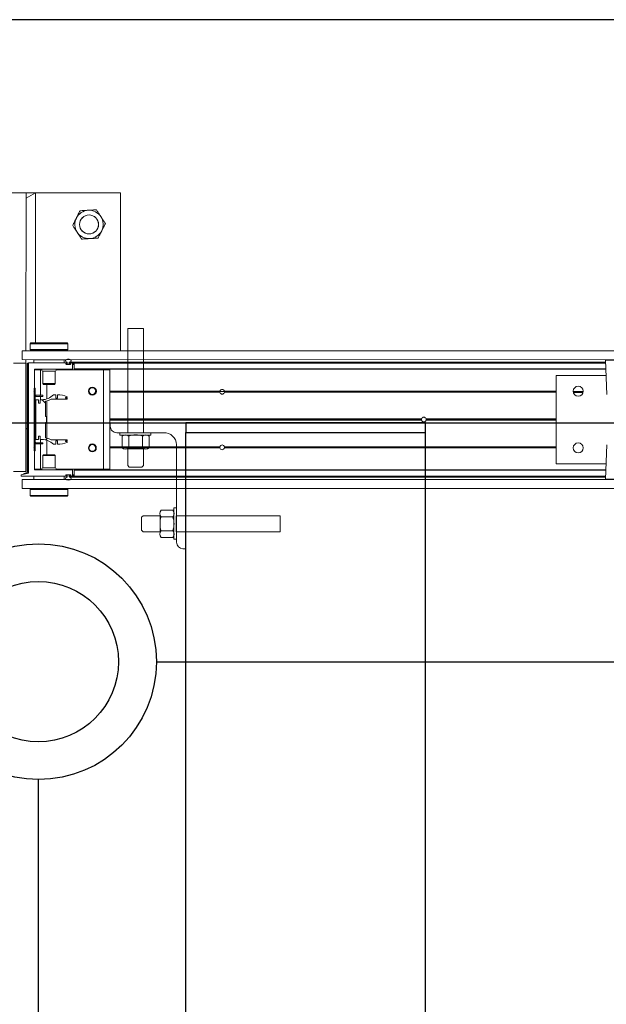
# Model space of a CAD drawing. Header units: feet. Extents: x 0 to 152508, y 0 to 59424.
# Tile 102 of 105: x 152341.2 to 152343.14, y 59419.96 to 59423.21. Entities that reach past the tile are written whole.
import ezdxf

# ---------------------------------------------------------------- set-up
doc = ezdxf.new("R2010")
doc.units = ezdxf.units.FT
doc.header["$LTSCALE"] = 0.05
doc.header["$MEASUREMENT"] = 0
for name, color, linetype, lineweight in [('Bridge plan$0$105523BL701 - SC_Scratch9', 252, 'Continuous', 0), ('Bridge plan$0$BR_P_Rail_Object', 251, 'Continuous', 30), ('Bridge plan$0$DR_P_Cells', 252, 'Continuous', 0), ('Bridge plan$0$DR_P_Underdrain', 252, 'Continuous', 13), ('Bridge plan$0$SC_Scratch7', 252, 'Continuous', 0), ('Bridge plan$0$VG_P_Cells', 252, 'Continuous', 13)]:
    doc.layers.add(name, color=color, linetype=linetype, lineweight=lineweight)
doc.layers.add('Bridge plan$0$SC_Scratch9', color=252, linetype='Continuous', lineweight=0, transparency=0.6)

# ---------------------------------------------------------------- blocks, each defined once
blk = doc.blocks.new('Bridge plan$0$HIGH ST SCREENWALL_13 PANEL PLAN_2')
at = {"layer": 'Bridge plan$0$SC_Scratch7', "lineweight": 0}
h = blk.add_hatch(dxfattribs=at)
h.set_pattern_fill('ANSI31', color=256, scale=0.01, style=0, pattern_type=2)
h.set_pattern_definition([(44.99814199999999, (-49.98031057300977, -14.22308582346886), (-0.08838530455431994, 0.08839103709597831), [])])
h.paths.add_polyline_path([(-44.36637085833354, -0.1412369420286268, -0.3639702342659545), (-44.36843681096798, -0.1436988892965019), (-44.37697644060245, -0.1452043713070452), (-44.37668708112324, -0.1468457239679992), (-44.36814745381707, -0.1453402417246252, 0.3639702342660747), (-44.36470419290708, -0.1412369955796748), (-44.3646924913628, 0.2195169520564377), (-44.36635915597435, 0.2195170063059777)])
h = blk.add_hatch(dxfattribs=at)
h.set_pattern_fill('ANSI31', color=256, scale=0.01, style=0, pattern_type=2)
h.set_pattern_definition([(44.99814199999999, (-49.98924143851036, -14.22030746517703), (-0.08838530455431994, 0.08839103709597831), [])])
h.paths.add_polyline_path([(-44.33918111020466, -0.07033746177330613), (-44.33917441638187, 0.1360371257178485), (-44.34292440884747, 0.1360372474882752), (-44.34293110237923, -0.07033734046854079)])
h = blk.add_hatch(dxfattribs=at)
h.set_pattern_fill('ANSI38', color=256, scale=0.01, style=0, pattern_type=2)
h.set_pattern_definition([(44.99814199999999, (-49.88937562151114, -14.22449539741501), (-0.08838530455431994, 0.08839103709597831), []), (134.998142, (-49.88937562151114, -14.22449539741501), (-0.2651616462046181, 0.0883967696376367), [0.31249937, -0.18749962])])
h.paths.add_polyline_path([(-44.32810481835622, 0.08750815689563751), (-44.32810446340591, 0.09846614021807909), (-44.33771730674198, 0.0984664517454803), (-44.33772156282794, -0.03276688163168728), (-44.32810871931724, -0.03276719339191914), (-44.3281083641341, -0.02180921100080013), (-44.32246532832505, -0.0218093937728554), (-44.32246568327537, -0.03276737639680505), (-44.31682265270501, -0.03276755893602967, -0.2061892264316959), (-44.27919202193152, -0.04897609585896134), (-44.27115397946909, -0.04897635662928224), (-44.27115362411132, -0.03801837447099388), (-44.26557620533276, -0.038018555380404), (-44.2655765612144, -0.04897653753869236, 0.09842250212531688), (-44.23355541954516, -0.04261276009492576), (-44.23355533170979, -0.03990607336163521), (-44.23928915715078, -0.03990588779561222), (-44.23928907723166, -0.03744526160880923), (-44.23355525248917, -0.03744544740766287), (-44.23355516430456, -0.03473876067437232), (-44.28644592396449, -0.03473704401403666, 0.0857050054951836), (-44.30491305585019, -0.02743452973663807), (-44.30491141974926, 0.02300622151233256), (-44.30163058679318, 0.02300611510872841), (-44.3016299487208, 0.0426911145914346), (-44.30491078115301, 0.04269122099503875), (-44.30490914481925, 0.09313197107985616, 0.0857050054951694), (-44.28644154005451, 0.1004332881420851), (-44.2335507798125, 0.1004315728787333), (-44.2335506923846, 0.103138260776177), (-44.23928451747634, 0.1031384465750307), (-44.23928443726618, 0.1055990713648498), (-44.23355061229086, 0.1055988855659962), (-44.23355052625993, 0.1083055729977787, 0.09842250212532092), (-44.26557125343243, 0.1146714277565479), (-44.26557160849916, 0.103713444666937), (-44.27114902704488, 0.1037136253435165), (-44.27114867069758, 0.1146716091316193), (-44.27918671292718, 0.1146718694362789, -0.2061892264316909), (-44.31681839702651, 0.09846577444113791), (-44.32246142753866, 0.09846595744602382), (-44.32246178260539, 0.08750797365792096)])
for p, q in [((-44.05717486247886, 0.7820058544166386), (-44.72384019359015, 0.7820274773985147)), ((-44.36967423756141, 0.7820159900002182), (-44.4113408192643, 0.7820173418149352)), ((-44.36967423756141, 0.7820159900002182), (-44.36969115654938, 0.2603503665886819)), ((-44.36967423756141, 0.7820159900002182), (-44.3696748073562, 0.7644378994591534)), ((-44.3696748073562, 0.7644378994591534), (-44.33842430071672, 0.782014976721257)), ((-44.33842430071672, 0.782014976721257), (-44.36967423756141, 0.7820159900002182)), ((-44.33842430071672, 0.782014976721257), (-44.33844038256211, 0.2861859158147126)), ((-44.0571917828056, 0.2603402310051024), (-44.05717486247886, 0.7820058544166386)), ((-44.35625344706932, 0.267619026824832), (-44.35625354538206, 0.2645723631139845)), ((-44.35625354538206, 0.2645723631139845), (-44.35375363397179, 0.2620722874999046)), ((-44.35625354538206, 0.2645723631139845), (-44.23125379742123, 0.2645683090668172)), ((-44.35625292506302, 0.2836864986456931), (-44.35625302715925, 0.2805586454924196)), ((-44.35375285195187, 0.2861864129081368), (-44.35625292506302, 0.2836864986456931)), ((-44.35625292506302, 0.2836864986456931), (-44.2312531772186, 0.2836824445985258)), ((-44.35375363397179, 0.2620722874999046), (-44.23375387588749, 0.262068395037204)), ((-44.35375285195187, 0.2861864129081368), (-44.23375309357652, 0.2861825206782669)), ((-44.35000364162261, 0.2620721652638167), (-44.350003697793, 0.2603497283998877)), ((-44.23750392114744, 0.2603460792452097), (-44.237503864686, 0.2620685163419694)), ((-44.23375387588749, 0.262068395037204), (-44.23125379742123, 0.2645683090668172)), ((-44.2312531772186, 0.2836824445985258), (-44.23375309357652, 0.2861825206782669)), ((-44.23158721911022, 0.2744880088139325), (-44.23157651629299, 0.2726788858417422)), ((-44.23125379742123, 0.2645683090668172), (-44.23125369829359, 0.267617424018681)), ((-44.23125327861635, 0.280553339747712), (-44.2312531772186, 0.2836824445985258)), ((-44.38271196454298, 0.2603507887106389), (-44.38271292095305, 0.2308508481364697)), ((-44.38271292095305, 0.2308508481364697), (-40.39313756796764, 0.230721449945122)), ((-44.38271196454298, 0.2603507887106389), (-40.39313661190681, 0.2602213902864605)), ((-44.36969211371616, 0.2308504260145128), (-44.36969248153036, 0.2195171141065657)), ((-44.34377328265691, 0.2307662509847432), (-44.34377362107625, 0.2203496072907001)), ((-44.34377328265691, 0.2307662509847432), (-44.34375466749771, 0.2307662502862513)), ((-44.34375500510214, 0.2203496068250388), (-44.34375466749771, 0.2307662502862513)), ((-44.34375466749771, 0.2307662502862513), (-44.24375486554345, 0.2307630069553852)), ((-44.33844217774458, 0.2308494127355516), (-44.3384421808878, 0.2307660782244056)), ((-44.30937973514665, 0.2308484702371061), (-44.30937973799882, 0.2307651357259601)), ((-44.27812979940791, 0.2307641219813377), (-44.27812979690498, 0.2308474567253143)), ((-44.24375486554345, 0.2307630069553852), (-44.24375520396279, 0.220346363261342)), ((-44.24373624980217, 0.2307630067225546), (-44.24373658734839, 0.2203463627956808)), ((-42.45421176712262, 0.229253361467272), (-42.45026479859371, 0.1161217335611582)), ((-42.38792529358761, 0.2292512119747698), (-42.45421176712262, 0.229253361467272)), ((-44.36969248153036, 0.2195171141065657), (-44.41135906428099, 0.2195184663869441)), ((-44.3697041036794, -0.1388155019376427), (-44.36969248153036, 0.2195171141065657)), ((-44.36635915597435, 0.2195170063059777), (-44.36637085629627, -0.1412369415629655)), ((-44.36635915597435, 0.2195170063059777), (-44.3646924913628, 0.2195169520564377)), ((-44.3646924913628, 0.2195169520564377), (-44.36470419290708, -0.1412369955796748)), ((-44.36187999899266, 0.2195299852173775), (-44.36189179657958, -0.1442324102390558)), ((-44.23457543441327, 0.2203460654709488), (-44.36105976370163, 0.2203501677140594)), ((-44.34104973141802, 0.1261830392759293), (-44.34104737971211, 0.1986960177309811)), ((-44.34104743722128, 0.1969120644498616), (-44.32208914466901, 0.1969114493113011)), ((-44.34022714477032, 0.199516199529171), (-44.21688093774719, 0.1995121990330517)), ((-44.33844319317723, 0.1995161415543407), (-44.3384432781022, 0.196911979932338)), ((-44.32209186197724, 0.1131199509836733), (-44.32208914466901, 0.1969114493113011)), ((-44.32208914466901, 0.1969114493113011), (-44.3173827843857, 0.1969112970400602)), ((-44.2701289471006, 0.196909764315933), (-44.11375622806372, 0.1969046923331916)), ((-44.23854701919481, 0.2162080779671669), (-44.23854697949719, 0.2174426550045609)), ((-44.22186728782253, 0.2153873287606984), (-44.23772683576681, 0.2153878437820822)), ((-44.23772674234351, 0.2182628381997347), (-44.23457550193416, 0.2182627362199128)), ((-44.23758866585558, 0.2168461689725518), (-44.23758868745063, 0.2161795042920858)), ((-44.23675538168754, 0.2153461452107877), (-44.22283874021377, 0.215345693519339)), ((-44.23313031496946, 0.2176793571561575), (-44.2367553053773, 0.2176794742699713)), ((-44.23375526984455, 0.2190829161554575), (-44.2337552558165, 0.2195258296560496)), ((-44.23313019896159, 0.2212596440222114), (-44.23313031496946, 0.2176793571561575)), ((-44.2264636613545, 0.2176791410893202), (-44.22646354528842, 0.2212594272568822)), ((-44.22302555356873, 0.2176790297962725), (-44.2264636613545, 0.2176791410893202)), ((-44.22646354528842, 0.2212594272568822), (-42.45393086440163, 0.2212019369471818)), ((-44.22583860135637, 0.2195255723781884), (-44.2258386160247, 0.2190826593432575)), ((-44.2251947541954, 0.2229916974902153), (-42.45399130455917, 0.2229342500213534)), ((-44.22501843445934, 0.2182624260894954), (-44.22186719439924, 0.2182623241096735)), ((-44.21686713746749, 0.2203454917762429), (-44.22501836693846, 0.2203457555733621)), ((-44.22302555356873, 0.2176790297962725), (-44.22200533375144, 0.2176789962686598)), ((-44.22200540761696, 0.2153873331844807), (-44.22200538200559, 0.2161789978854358)), ((-44.22200538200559, 0.2161789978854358), (-44.22200536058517, 0.2168456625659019)), ((-44.22200538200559, 0.2161789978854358), (-44.22104754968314, 0.2161789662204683)), ((-44.22200536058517, 0.2168456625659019), (-44.22200533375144, 0.2176789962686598)), ((-44.22200536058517, 0.2168456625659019), (-44.22104703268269, 0.2168456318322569)), ((-44.22200533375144, 0.2176789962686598), (-44.22108195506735, 0.2176789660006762)), ((-44.22104701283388, 0.2174420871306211), (-44.22104705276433, 0.2162075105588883)), ((-44.21604758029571, 0.2003455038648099), (-44.21604695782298, 0.2195252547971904)), ((-44.21604709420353, 0.2153454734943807), (-44.21083876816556, 0.2153453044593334)), ((-44.21604706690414, 0.2161788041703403), (-44.21083874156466, 0.216178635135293)), ((-44.21604704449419, 0.2168454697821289), (-44.21083871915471, 0.2168453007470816)), ((-44.21604701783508, 0.2176788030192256), (-44.21083869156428, 0.2176786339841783)), ((-44.21083936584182, 0.1969078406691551), (-44.21083928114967, 0.1995120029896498)), ((-44.21083928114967, 0.1995120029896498), (-44.21083925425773, 0.200332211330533)), ((-42.45317215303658, 0.1994549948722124), (-44.21083928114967, 0.1995120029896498)), ((-44.21083925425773, 0.200332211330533), (-44.21083863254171, 0.2195250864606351)), ((-42.45320076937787, 0.200275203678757), (-44.21083925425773, 0.200332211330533)), ((-44.21083863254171, 0.2195250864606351), (-44.21083860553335, 0.2203452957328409)), ((-42.4538703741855, 0.2194681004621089), (-44.21083863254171, 0.2195250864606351)), ((-42.4538989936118, 0.2202883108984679), (-44.21083860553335, 0.2203452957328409)), ((-44.11376687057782, -0.131219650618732), (-44.11375622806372, 0.1969046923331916)), ((-44.11375622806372, 0.1969046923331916), (-44.09292293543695, 0.1969040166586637)), ((-44.09293357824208, -0.1312203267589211), (-44.09292293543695, 0.1969040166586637)), ((-44.31417262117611, 0.1929536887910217), (-44.31417396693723, 0.1514708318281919)), ((-44.27333936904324, 0.19295236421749), (-44.31417262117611, 0.1929536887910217)), ((-44.27334071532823, 0.1514695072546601), (-44.27333936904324, 0.19295236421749)), ((-42.61709314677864, 0.1786270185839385), (-42.6171026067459, -0.1130390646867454)), ((-42.45244531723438, 0.1786216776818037), (-42.61709314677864, 0.1786270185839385)), ((-44.34292440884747, 0.1360372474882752), (-44.34293110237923, -0.07033734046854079)), ((-44.33917441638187, 0.1360371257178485), (-44.34292440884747, 0.1360372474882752)), ((-44.33917441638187, 0.1360371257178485), (-44.33918111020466, -0.07033746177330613)), ((-44.31417396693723, 0.1514708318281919), (-44.31180199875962, 0.1490987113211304)), ((-44.27334071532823, 0.1514695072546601), (-44.31417396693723, 0.1514708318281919)), ((-44.27571283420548, 0.1490975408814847), (-44.31180199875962, 0.1490987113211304)), ((-44.30125896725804, 0.1008577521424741), (-44.30125740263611, 0.1490983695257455)), ((-44.27571283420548, 0.1490975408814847), (-44.27334071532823, 0.1514695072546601)), ((-44.3435497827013, 0.1245164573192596), (-44.34104973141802, 0.1261830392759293)), ((-44.34104983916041, 0.1228497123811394), (-44.3435497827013, 0.1245164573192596)), ((-44.34105268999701, 0.03497448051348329), (-44.34104983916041, 0.1228497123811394)), ((-44.33771730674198, 0.0984664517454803), (-44.33772156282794, -0.03276688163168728)), ((-44.32810446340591, 0.09846614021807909), (-44.33771730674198, 0.0984664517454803)), ((-44.33675849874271, 0.113120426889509), (-44.33675861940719, 0.1093704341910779)), ((-44.32274998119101, 0.1093699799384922), (-44.33675861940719, 0.1093704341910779)), ((-44.32274985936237, 0.1131199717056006), (-44.33675849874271, 0.113120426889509)), ((-44.32810481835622, 0.08750815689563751), (-44.32810446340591, 0.09846614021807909)), ((-44.32274998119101, 0.1093699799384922), (-44.32274985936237, 0.1131199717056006)), ((-44.31441666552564, 0.1093697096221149), (-44.32274998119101, 0.1093699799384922)), ((-44.31441654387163, 0.1131197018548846), (-44.32274985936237, 0.1131199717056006)), ((-44.32246142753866, 0.09846595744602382), (-44.32246178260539, 0.08750797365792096)), ((-44.31681839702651, 0.09846577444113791), (-44.32246142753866, 0.09846595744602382)), ((-44.32209233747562, 0.09846594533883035), (-44.3220919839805, 0.1093699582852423)), ((-44.31441666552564, 0.1093697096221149), (-44.31441654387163, 0.1131197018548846)), ((-44.28644154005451, 0.1004332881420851), (-44.2335507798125, 0.1004315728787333)), ((-44.27114867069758, 0.1146716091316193), (-44.27918671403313, 0.1146718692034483)), ((-44.27114902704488, 0.1037136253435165), (-44.27114867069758, 0.1146716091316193)), ((-44.26557160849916, 0.103713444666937), (-44.27114902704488, 0.1037136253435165)), ((-44.26557125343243, 0.1146714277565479), (-44.26557160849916, 0.103713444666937)), ((-44.23928451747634, 0.1031384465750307), (-44.23928443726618, 0.1055990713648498)), ((-44.2335506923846, 0.103138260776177), (-44.23928451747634, 0.1031384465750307)), ((-44.23928443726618, 0.1055990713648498), (-44.23355061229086, 0.1055988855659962)), ((-44.2335507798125, 0.1004315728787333), (-44.2335506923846, 0.103138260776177)), ((-44.23355061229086, 0.1055988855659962), (-44.23355052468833, 0.1083055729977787)), ((-44.16150059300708, 0.1261772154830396), (-44.16323091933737, 0.1261772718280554)), ((-44.16131091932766, 0.1245105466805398), (-44.16306989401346, 0.1245106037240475)), ((-44.16085486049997, 0.122843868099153), (-44.16268600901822, 0.1228439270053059)), ((-44.1377477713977, 0.1228431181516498), (-44.13999558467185, 0.1228431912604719)), ((-44.13736377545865, 0.1245097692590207), (-44.13953941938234, 0.124509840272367)), ((-44.13720263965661, 0.1261764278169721), (-44.13934963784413, 0.1261764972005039)), ((-43.72886272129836, 0.1228298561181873), (-44.0929253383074, 0.1228416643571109)), ((-43.72907077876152, 0.1244965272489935), (-44.09292528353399, 0.1245083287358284)), ((-43.72891898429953, 0.1261631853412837), (-44.09292523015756, 0.1261749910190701)), ((-43.72899096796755, 0.125746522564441), (-43.71352767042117, 0.1257460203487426)), ((-42.61709495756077, 0.1227937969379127), (-43.7136561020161, 0.1228293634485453)), ((-42.61709484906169, 0.1261271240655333), (-43.71359962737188, 0.1261626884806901)), ((-42.61709490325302, 0.1244604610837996), (-43.71344794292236, 0.1244960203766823)), ((-42.52764194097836, 0.126124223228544), (-42.5607147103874, 0.126125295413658)), ((-42.52776846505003, 0.12445756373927), (-42.56058829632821, 0.1244586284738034)), ((-42.52806746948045, 0.1227909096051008), (-42.56028940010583, 0.1227919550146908)), ((-44.32246178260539, 0.08750797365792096), (-44.32810481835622, 0.08750815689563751)), ((-44.30491078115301, 0.04269122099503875), (-44.30490914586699, 0.09313197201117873)), ((-44.30126315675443, -0.02831904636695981), (-44.30125918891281, 0.09401624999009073)), ((-44.34317734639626, 0.03284996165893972), (-44.34105268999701, 0.03497448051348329)), ((-44.34105282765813, 0.03072530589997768), (-44.34317734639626, 0.03284996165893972)), ((-44.3016299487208, 0.0426911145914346), (-44.30491078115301, 0.04269122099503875)), ((-44.30163058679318, 0.02300611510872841), (-44.3016299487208, 0.0426911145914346)), ((-43.06240948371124, 0.03280842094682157), (-44.09292825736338, 0.03284184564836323)), ((-43.06211497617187, 0.03493299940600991), (-44.09292818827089, 0.03496643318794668)), ((-42.61709780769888, 0.03491856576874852), (-43.04707888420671, 0.0349325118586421)), ((-42.61709787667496, 0.03279397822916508), (-43.04678451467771, 0.03280791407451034)), ((-44.36636614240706, 0.004100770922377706), (-44.36969957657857, 0.0007675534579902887)), ((-44.36188684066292, 0.008579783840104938), (-44.36469942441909, 0.005767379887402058)), ((-44.34105567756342, -0.05714992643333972), (-44.34105282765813, 0.03072530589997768)), ((-44.30491305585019, -0.02743452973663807), (-44.30491141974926, 0.02300622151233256)), ((-44.30491141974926, 0.02300622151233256), (-44.30163058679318, 0.02300611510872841)), ((-43.0621151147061, 0.03068382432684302), (-44.09292832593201, 0.03071725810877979)), ((-42.61709794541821, 0.03066939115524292), (-43.04707902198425, 0.03068333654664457)), ((-44.32810871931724, -0.03276719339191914), (-44.3281083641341, -0.02180921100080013)), ((-44.3281083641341, -0.02180921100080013), (-44.32246532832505, -0.0218093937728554)), ((-44.32246532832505, -0.0218093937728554), (-44.32246568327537, -0.03276737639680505)), ((-44.3435557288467, -0.05881651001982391), (-44.34105567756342, -0.05714992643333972)), ((-44.34105578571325, -0.06048325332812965), (-44.3435557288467, -0.05881651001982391)), ((-44.34105813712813, -0.1329962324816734), (-44.34105578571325, -0.06048325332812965)), ((-44.33772156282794, -0.03276688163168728), (-44.32810871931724, -0.03276719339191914)), ((-44.33676358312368, -0.04367092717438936), (-44.33676370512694, -0.04742092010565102)), ((-44.33676370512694, -0.04742092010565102), (-44.32275506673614, -0.0474213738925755)), ((-44.33676358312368, -0.04367092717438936), (-44.32275494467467, -0.04367138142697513)), ((-44.32275494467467, -0.04367138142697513), (-44.32275506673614, -0.0474213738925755)), ((-44.32275506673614, -0.0474213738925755), (-44.3144217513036, -0.04742164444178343)), ((-44.32275494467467, -0.04367138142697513), (-44.31442162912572, -0.04367165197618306)), ((-44.32246568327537, -0.03276737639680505), (-44.31682265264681, -0.03276755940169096)), ((-44.32209978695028, -0.1312128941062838), (-44.32209706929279, -0.04742139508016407)), ((-44.32209694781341, -0.0436714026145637), (-44.32209659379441, -0.03276738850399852)), ((-44.31442162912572, -0.04367165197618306), (-44.3144217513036, -0.04742164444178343)), ((-44.30126494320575, -0.08340116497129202), (-44.30126337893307, -0.03516054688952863)), ((-44.23355516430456, -0.03473876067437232), (-44.28644592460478, -0.0347370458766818)), ((-44.27919202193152, -0.04897609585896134), (-44.27115397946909, -0.04897635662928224)), ((-44.27115397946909, -0.04897635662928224), (-44.27115362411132, -0.03801837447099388)), ((-44.27115362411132, -0.03801837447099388), (-44.26557620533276, -0.038018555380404)), ((-44.26557620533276, -0.038018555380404), (-44.26557656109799, -0.04897653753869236)), ((-44.23928915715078, -0.03990588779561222), (-44.23928907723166, -0.03744526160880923)), ((-44.23355533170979, -0.03990607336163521), (-44.23928915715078, -0.03990588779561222)), ((-44.23928907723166, -0.03744526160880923), (-44.23355525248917, -0.03744544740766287)), ((-44.23355541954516, -0.04261276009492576), (-44.23355533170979, -0.03990607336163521)), ((-44.23355525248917, -0.03744544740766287), (-44.23355516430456, -0.03473876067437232)), ((-44.16150664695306, -0.06048907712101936), (-44.16323697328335, -0.0604890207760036)), ((-44.16131686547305, -0.05882242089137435), (-44.16307584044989, -0.05882236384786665)), ((-44.16086069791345, -0.057155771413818), (-44.16269184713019, -0.05715571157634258)), ((-44.13775360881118, -0.05715652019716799), (-44.14000142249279, -0.05715644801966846)), ((-44.13736972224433, -0.05882319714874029), (-44.13954536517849, -0.05882312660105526)), ((-44.13720869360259, -0.06048986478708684), (-44.13935569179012, -0.06048979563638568)), ((-43.72892503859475, -0.06050310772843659), (-44.09293128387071, -0.06049130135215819)), ((-43.72907672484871, -0.05883643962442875), (-44.09293123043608, -0.05882463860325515)), ((-43.72886855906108, -0.05716978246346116), (-44.09293117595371, -0.05715797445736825)), ((-42.61710079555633, -0.05720584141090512), (-43.71366193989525, -0.05717027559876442)), ((-42.6171009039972, -0.0605391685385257), (-43.71360568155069, -0.06050360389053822)), ((-42.61710084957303, -0.05887250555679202), (-43.71345388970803, -0.05883694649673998)), ((-42.45027020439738, -0.05054459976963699), (-42.45422451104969, -0.1636759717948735)), ((-44.34293110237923, -0.07033734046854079), (-44.33918111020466, -0.07033746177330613)), ((-44.31418166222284, -0.08577278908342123), (-44.31418300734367, -0.1272556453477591)), ((-44.31180954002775, -0.08340082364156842), (-44.31418166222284, -0.08577278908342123)), ((-44.31418166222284, -0.08577278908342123), (-44.27334840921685, -0.08577411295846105)), ((-44.31180954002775, -0.08340082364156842), (-44.27572037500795, -0.08340199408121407)), ((-44.27334840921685, -0.08577411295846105), (-44.27572037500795, -0.08340199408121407)), ((-44.27334975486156, -0.1272569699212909), (-44.27334840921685, -0.08577411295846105)), ((-44.31418300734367, -0.1272556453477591), (-44.27334975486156, -0.1272569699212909)), ((-42.6171026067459, -0.1130390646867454), (-42.45245477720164, -0.113044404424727)), ((-44.4113706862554, -0.138814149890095), (-44.3697041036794, -0.1388155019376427)), ((-44.38532942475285, -0.149648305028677), (-44.38532958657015, -0.1546482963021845)), ((-44.38532958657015, -0.1546482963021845), (-44.23458759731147, -0.1546531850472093)), ((-44.36189179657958, -0.1442324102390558), (-44.38532942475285, -0.149648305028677)), ((-44.36843681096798, -0.1436988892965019), (-44.37697644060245, -0.1452043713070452)), ((-44.37668708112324, -0.1468457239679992), (-44.37697644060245, -0.1452043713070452)), ((-44.36814745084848, -0.1453402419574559), (-44.37668708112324, -0.1468457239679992)), ((-44.34376750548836, -0.1650662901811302), (-44.34376716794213, -0.1546496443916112)), ((-44.34105807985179, -0.1312122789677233), (-44.32209978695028, -0.1312128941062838)), ((-44.21687862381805, -0.1338204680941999), (-44.34023795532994, -0.1338164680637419)), ((-44.32209978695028, -0.1312128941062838), (-44.31739342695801, -0.1312130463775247)), ((-44.27013958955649, -0.1312145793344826), (-44.11376687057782, -0.131219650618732)), ((-44.2437673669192, -0.154652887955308), (-44.2437677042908, -0.1650695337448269)), ((-44.2385589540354, -0.1517495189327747), (-44.23855891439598, -0.15051494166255)), ((-44.23458753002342, -0.1525698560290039), (-44.23773876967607, -0.15256975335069)), ((-44.23773867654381, -0.1496947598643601), (-44.22187912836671, -0.1496952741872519)), ((-44.23760057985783, -0.1504864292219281), (-44.2376006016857, -0.1511530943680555)), ((-44.22285058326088, -0.1496535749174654), (-44.23676721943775, -0.1496531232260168)), ((-44.23658040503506, -0.1519864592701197), (-44.23314230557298, -0.151986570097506)), ((-44.23376736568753, -0.1538330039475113), (-44.2337673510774, -0.1533900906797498)), ((-44.23314230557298, -0.151986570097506), (-44.2331424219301, -0.1555668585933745)), ((-44.22647576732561, -0.1555670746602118), (-44.22647565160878, -0.1519867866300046)), ((-44.22647576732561, -0.1555670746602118), (-42.45394308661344, -0.1556245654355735)), ((-44.22647565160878, -0.1519867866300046), (-44.22285065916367, -0.1519869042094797)), ((-44.22585069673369, -0.1533903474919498), (-44.22585071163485, -0.1538332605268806)), ((-44.22520708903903, -0.1572994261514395), (-42.45400363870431, -0.1573568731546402)), ((-44.22503052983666, -0.1546534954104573), (-44.2168792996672, -0.1546537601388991)), ((-44.22187922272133, -0.1525702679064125), (-44.22503046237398, -0.1525701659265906)), ((-44.22285065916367, -0.1519869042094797), (-44.22201732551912, -0.151986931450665)), ((-44.22201732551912, -0.151986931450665), (-44.22201729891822, -0.1511535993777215)), ((-44.22201732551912, -0.151986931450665), (-44.22109394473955, -0.1519869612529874)), ((-44.22201729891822, -0.1511535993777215), (-44.22201727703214, -0.1504869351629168)), ((-44.22201729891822, -0.1511535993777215), (-44.2210589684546, -0.1511536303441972)), ((-44.22201727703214, -0.1504869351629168), (-44.22201725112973, -0.1496952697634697)), ((-44.22201727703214, -0.1504869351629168), (-44.2210594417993, -0.1504869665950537)), ((-44.22105894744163, -0.1505155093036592), (-44.22105898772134, -0.1517500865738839)), ((-44.21605906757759, -0.1538335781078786), (-44.21605844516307, -0.1346407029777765)), ((-44.21605900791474, -0.1519871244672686), (-44.21085068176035, -0.1519872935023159)), ((-44.21605898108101, -0.1511537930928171), (-44.21085065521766, -0.1511539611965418)), ((-44.21605895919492, -0.1504871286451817), (-44.21085063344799, -0.1504872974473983)), ((-44.21605893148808, -0.1496537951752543), (-44.21085060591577, -0.1496539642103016)), ((-44.21085076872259, -0.1546539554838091), (-44.21085074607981, -0.1539658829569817)), ((-42.45391115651, -0.1547109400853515), (-44.21085076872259, -0.1546539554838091)), ((-44.21085074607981, -0.1539658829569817), (-44.21085011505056, -0.1345087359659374)), ((-42.45388710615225, -0.1540228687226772), (-44.21085074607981, -0.1539658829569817)), ((-44.21085011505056, -0.1345087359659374), (-44.21085009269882, -0.1338206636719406)), ((-42.45320701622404, -0.1345657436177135), (-44.21085011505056, -0.1345087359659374)), ((-44.21085009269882, -0.1338206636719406), (-44.2108500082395, -0.1312165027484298)), ((-42.45318296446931, -0.1338776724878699), (-44.21085009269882, -0.1338206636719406)), ((-44.11376687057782, -0.131219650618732), (-44.09293357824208, -0.1312203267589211)), ((-44.38272577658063, -0.1654816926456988), (-44.38272673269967, -0.1949816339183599)), ((-44.38272673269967, -0.1949816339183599), (-40.39315137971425, -0.1951110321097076)), ((-44.38272577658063, -0.1654816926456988), (-40.39315042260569, -0.1656110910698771)), ((-44.35001846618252, -0.194982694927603), (-44.35001851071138, -0.1963717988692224)), ((-44.2437677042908, -0.1650695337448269), (-44.34376750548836, -0.1650662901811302)), ((-44.3093925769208, -0.1650674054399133), (-44.30939259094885, -0.1654840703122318)), ((-44.27814265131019, -0.1654850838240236), (-44.27814263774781, -0.1650684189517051)), ((-44.23751873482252, -0.1963754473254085), (-44.2375186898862, -0.1949863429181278)), ((-42.45422451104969, -0.1636759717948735), (-42.32165156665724, -0.1636802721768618)), ((-42.3232910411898, -0.1653778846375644), (-42.45258515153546, -0.1653736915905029)), ((-44.35626909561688, -0.2148566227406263), (-44.35626919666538, -0.2179857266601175)), ((-44.35626919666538, -0.2179857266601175), (-44.35376928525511, -0.2204858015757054)), ((-44.23126944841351, -0.2179897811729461), (-44.35626919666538, -0.2179857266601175)), ((-44.35626857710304, -0.1988715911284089), (-44.35626867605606, -0.2019207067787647)), ((-44.3537685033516, -0.1963716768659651), (-44.35626857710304, -0.1988715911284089)), ((-44.23126882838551, -0.1988756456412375), (-44.35626857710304, -0.1988715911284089)), ((-44.35593515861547, -0.2087912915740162), (-44.35594585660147, -0.20698216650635)), ((-44.23376952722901, -0.2204896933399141), (-44.35376928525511, -0.2204858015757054)), ((-44.23376874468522, -0.1963755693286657), (-44.3537685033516, -0.1963716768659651)), ((-44.23376952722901, -0.2204896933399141), (-44.23126944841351, -0.2179897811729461)), ((-44.23126882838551, -0.1988756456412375), (-44.23376874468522, -0.1963755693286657)), ((-44.23126944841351, -0.2179897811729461), (-44.23126934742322, -0.2148619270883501)), ((-44.23126892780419, -0.2019223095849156), (-44.23126882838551, -0.1988756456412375))]:
    blk.add_line(p, q, dxfattribs=at)
for centre, radius in [((-44.16134469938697, 0.6778427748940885), 0.03141660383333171), ((-44.16134469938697, 0.6778427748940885), 0.03124993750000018), ((-44.15021676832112, 0.1265935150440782), 0.01302080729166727), ((-42.54417831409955, 0.1265414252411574), 0.01654163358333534), ((-44.15022285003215, -0.0609061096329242), 0.01302080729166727), ((-42.54418439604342, -0.06095820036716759), 0.01654163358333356)]:
    blk.add_circle(centre, radius, dxfattribs=at)
for centre, radius, start, end in [((-44.16134469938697, 0.6778427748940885), 0.04687490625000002, 93.33381642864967, 153.3338164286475), ((-44.16134469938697, 0.6778427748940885), 0.04687490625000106, 33.33381642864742, 93.33381642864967), ((-44.16134469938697, 0.6778427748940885), 0.04687490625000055, 153.3338164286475, 213.3338164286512), ((-44.16134469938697, 0.6778427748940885), 0.04687490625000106, 333.3338164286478, 33.33381642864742), ((-44.16134469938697, 0.6778427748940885), 0.04687490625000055, 213.3338164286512, 273.3338164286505), ((-44.16134469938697, 0.6778427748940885), 0.04687490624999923, 273.3338164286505, 333.3338164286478), ((-44.41857095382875, 0.2741312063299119), 0.06265684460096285, 354.0342443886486, 5.887848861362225), ((-42.45257235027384, 0.2293105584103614), 0.001640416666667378, 115.734717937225, 181.9981416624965), ((-44.3610597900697, 0.2195299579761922), 0.0008202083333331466, 89.99814166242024, 179.9981416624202), ((-44.34022717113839, 0.1986959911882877), 0.0008202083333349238, 89.9981416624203, 179.9981416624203), ((-44.31417251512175, 0.1962345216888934), 0.003280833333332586, 89.99814166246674, 269.9981416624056), ((-44.27333926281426, 0.1962331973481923), 0.003280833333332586, 269.9981416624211, 89.99814166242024), ((-44.23772680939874, 0.2162080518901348), 0.0008202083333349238, 179.9981416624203, 269.9981416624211), ((-44.2377267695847, 0.2174426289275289), 0.0008202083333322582, 89.99814166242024, 179.9981416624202), ((-44.23675535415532, 0.2161794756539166), 0.0008333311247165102, 179.9981031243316, 269.9981416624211), ((-44.23675533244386, 0.2168461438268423), 0.0008333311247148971, 89.9981416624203, 179.9981776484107), ((-44.23457547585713, 0.2190829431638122), 0.0008202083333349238, 269.9981416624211, 359.9981416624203), ((-44.2345754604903, 0.2195258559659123), 0.0008202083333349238, 359.9981416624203, 89.9981416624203), ((-44.23494720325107, 0.2212597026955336), 0.001817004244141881, 359.9981416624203, 72.4356820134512), ((-44.22464654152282, 0.2212593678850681), 0.001817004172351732, 107.5606011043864, 179.9981433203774), ((-44.22501840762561, 0.2190826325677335), 0.0008202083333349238, 179.9981416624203, 269.9981416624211), ((-44.22501839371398, 0.219525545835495), 0.0008202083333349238, 89.9981416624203, 179.9981416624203), ((-44.22302558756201, 0.2166378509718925), 0.001041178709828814, 11.51323150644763, 89.9981416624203), ((-44.22283871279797, 0.2161790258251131), 0.0008333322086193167, 269.9981416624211, 359.9980818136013), ((-44.22186726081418, 0.2162075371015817), 0.0008202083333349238, 269.9981416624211, 359.9981416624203), ((-44.22186722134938, 0.2174421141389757), 0.0008202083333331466, 359.9981416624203, 89.99814166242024), ((-44.21688091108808, 0.2003455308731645), 0.0008333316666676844, 269.9981416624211, 359.9981416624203), ((-44.21686716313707, 0.2195252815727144), 0.0008202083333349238, 359.9981416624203, 89.9981416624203), ((-44.15042509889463, 0.1265935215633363), 0.01108331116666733, 357.843657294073, 182.1526260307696), ((-43.72125935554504, 0.1246253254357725), 0.007812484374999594, 11.34889256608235, 168.6473907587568), ((-44.33675869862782, 0.1069537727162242), 0.002416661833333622, 89.9981416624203, 179.9981416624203), ((-44.33675869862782, 0.1069537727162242), 0.006166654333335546, 89.9981416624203, 113.0704114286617), ((-44.31681671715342, 0.1502566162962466), 0.05179084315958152, 269.9981416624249, 316.6001438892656), ((-44.31681671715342, 0.1502566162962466), 0.05835250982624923, 281.7746374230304, 301.3688958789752), ((-44.26557396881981, 0.03094151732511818), 0.08372991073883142, 67.51378105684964, 89.9981416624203), ((-44.15042509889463, 0.1265935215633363), 0.01108331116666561, 182.1526260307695, 190.8324766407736), ((-44.15042509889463, 0.1265935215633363), 0.01108331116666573, 190.8324766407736, 199.7742688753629), ((-44.15042509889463, 0.1265935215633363), 0.01108331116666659, 199.7742688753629, 340.2220144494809), ((-44.15042509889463, 0.1265935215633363), 0.01108331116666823, 340.2220144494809, 349.1638066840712), ((-44.15042509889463, 0.1265935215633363), 0.01108331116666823, 349.1638066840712, 357.843657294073), ((-43.72125935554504, 0.1246253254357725), 0.007812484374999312, 168.6473907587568, 180.9446345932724), ((-43.72125935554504, 0.1246253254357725), 0.00781248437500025, 180.9446345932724, 193.2865001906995), ((-43.72125935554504, 0.1246253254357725), 0.007812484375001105, 193.2865001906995, 346.7097831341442), ((-43.72125935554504, 0.1246253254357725), 0.007812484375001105, 346.7097831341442, 359.0516487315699), ((-43.72125935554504, 0.1246253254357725), 0.007812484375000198, 359.0516487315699, 11.3488925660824), ((-43.05459699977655, 0.03280816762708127), 0.007812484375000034, 164.2179419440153, 179.9981416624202), ((-43.05459699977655, 0.03280816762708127), 0.007812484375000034, 179.9981416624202, 195.7783413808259), ((-43.05459699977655, 0.03280816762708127), 0.007812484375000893, 15.7783413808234, 164.2179419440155), ((-43.05459699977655, 0.03280816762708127), 0.007812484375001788, 344.217941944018, 359.9981416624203), ((-43.05459699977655, 0.03280816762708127), 0.007812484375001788, 359.9981416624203, 15.7783413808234), ((-43.05459699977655, 0.03280816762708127), 0.007812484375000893, 195.7783413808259, 344.217941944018), ((-44.31682433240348, -0.08455840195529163), 0.05835250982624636, 58.62738744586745, 78.22164590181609), ((-44.33676350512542, -0.04125426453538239), 0.006166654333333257, 246.9258718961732, 269.9981416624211), ((-44.33676350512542, -0.04125426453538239), 0.002416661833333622, 179.9981416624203, 269.9981416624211), ((-44.31682433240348, -0.08455840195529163), 0.05179084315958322, 43.39613943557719, 89.99814166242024), ((-44.26557384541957, 0.03475337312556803), 0.08372991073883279, 269.9981416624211, 292.4825022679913), ((-44.15043118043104, -0.06090610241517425), 0.0110833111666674, 177.8436572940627, 2.152626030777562), ((-44.15043118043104, -0.06090610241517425), 0.01108331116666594, 169.1638066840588, 177.8436572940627), ((-44.15043118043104, -0.06090610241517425), 0.01108331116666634, 160.2220144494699, 169.1638066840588), ((-44.15043118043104, -0.06090610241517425), 0.01108331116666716, 19.77426887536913, 160.2220144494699), ((-44.15043118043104, -0.06090610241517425), 0.01108331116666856, 10.83247664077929, 19.77426887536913), ((-44.15043118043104, -0.06090610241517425), 0.01108331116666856, 2.152626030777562, 10.83247664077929), ((-43.7212653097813, -0.05896574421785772), 0.007812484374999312, 179.051648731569, 191.3488925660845), ((-43.7212653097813, -0.05896574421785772), 0.00781248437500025, 166.7097831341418, 179.051648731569), ((-43.7212653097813, -0.05896574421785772), 0.007812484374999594, 191.3488925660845, 348.6473907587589), ((-43.7212653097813, -0.05896574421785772), 0.007812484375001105, 13.28650019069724, 166.7097831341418), ((-43.7212653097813, -0.05896574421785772), 0.007812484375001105, 0.9446345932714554, 13.28650019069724), ((-43.7212653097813, -0.05896574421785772), 0.007812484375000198, 348.6473907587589, 0.9446345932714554), ((-44.31418311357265, -0.1305364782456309), 0.00328083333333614, 89.99814166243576, 269.9981416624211), ((-44.27334986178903, -0.1305378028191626), 0.00328083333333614, 269.9981416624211, 89.99814166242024), ((-44.36887085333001, -0.1412368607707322), 0.002499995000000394, 279.9981416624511, 359.9981416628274), ((-44.36887085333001, -0.1412368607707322), 0.004166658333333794, 279.9981416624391, 359.9981416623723), ((-44.34023792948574, -0.1329962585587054), 0.0008202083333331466, 179.9981416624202, 269.998141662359), ((-44.23773874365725, -0.1517495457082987), 0.0008202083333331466, 179.9981416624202, 269.9981416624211), ((-44.23773870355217, -0.150514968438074), 0.0008202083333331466, 89.99814166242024, 179.9981416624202), ((-44.23658037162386, -0.1509452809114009), 0.001041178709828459, 191.5132315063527, 269.9981416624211), ((-44.23676724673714, -0.1504864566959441), 0.0008333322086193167, 89.9981416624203, 179.9980818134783), ((-44.23458757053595, -0.153832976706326), 0.0008202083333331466, 269.9981416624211, 359.9981416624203), ((-44.2345875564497, -0.1533900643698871), 0.0008202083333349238, 359.9981416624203, 89.9981416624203), ((-44.23495942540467, -0.1555667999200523), 0.001817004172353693, 287.5606011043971, 359.9981433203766), ((-44.22465876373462, -0.1555671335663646), 0.001817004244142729, 179.9981416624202, 252.4356820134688), ((-44.22503050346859, -0.153833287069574), 0.0008202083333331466, 179.9981416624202, 269.9981416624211), ((-44.2250304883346, -0.1533903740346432), 0.0008202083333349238, 89.9981416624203, 179.9981416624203), ((-44.22285063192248, -0.1511535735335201), 0.0008333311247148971, 269.9981416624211, 359.9981776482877), ((-44.22285061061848, -0.1504869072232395), 0.000833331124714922, 359.9981031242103, 89.99814166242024), ((-44.22187919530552, -0.1517500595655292), 0.0008202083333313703, 269.9981416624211, 359.9981416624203), ((-44.22187915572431, -0.1505154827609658), 0.0008202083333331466, 359.9981416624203, 89.99814166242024), ((-44.21687927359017, -0.1538335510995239), 0.0008202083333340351, 269.9981416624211, 359.9981416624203), ((-44.21687865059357, -0.1346406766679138), 0.0008202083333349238, 359.9981416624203, 89.9981416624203), ((-42.45258509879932, -0.1637332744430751), 0.00164041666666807, 177.9981416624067, 269.9981416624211), ((-44.16895142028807, -0.2084344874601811), 0.06265684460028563, 174.0342443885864, 185.8878488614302)]:
    blk.add_arc(centre, radius, start, end, dxfattribs=at)
for centre, major_axis, ratio, start_param, end_param in [((-44.22979666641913, 0.2275797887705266), (-0.009374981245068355, 3.040691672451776e-07), 0.5617178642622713, 2.083904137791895, 7.340873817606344), ((-44.22980929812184, -0.1618872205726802), (0.009374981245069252, -3.040691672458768e-07), 0.5617178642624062, 2.083904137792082, 7.340873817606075)]:
    blk.add_ellipse(centre, major_axis=major_axis, ratio=ratio, start_param=start_param, end_param=end_param, dxfattribs=at)
for points, knots in [([(-44.20323382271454, 0.6988798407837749), (-44.20294587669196, 0.6994531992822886), (-44.20076566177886, 0.7037944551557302), (-44.19665502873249, 0.7119795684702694), (-44.19295502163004, 0.7193470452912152), (-44.19108806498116, 0.7230645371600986)], [0, 0, 0, 0, 0.07010265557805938, 0.5307909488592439, 1, 1, 1, 1]), ([(-44.19108806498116, 0.7230645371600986), (-44.18670031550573, 0.7233201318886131), (-44.17784436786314, 0.723836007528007), (-44.16868959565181, 0.7243692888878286), (-44.16407062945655, 0.7246383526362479)], [0, 0, 0, 0, 0.4954579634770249, 1, 1, 1, 1]), ([(-44.16407062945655, 0.7246383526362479), (-44.16343011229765, 0.724675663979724), (-44.15858036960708, 0.7249581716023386), (-44.14943653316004, 0.7254908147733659), (-44.14120610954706, 0.7259702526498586), (-44.13705318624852, 0.7262121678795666)], [0, 0, 0, 0, 0.07010265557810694, 0.5307909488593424, 1, 1, 1, 1]), ([(-44.13705318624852, 0.7262121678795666), (-44.13515279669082, 0.7233228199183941), (-44.13133287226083, 0.7175150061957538), (-44.12632942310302, 0.7099077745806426), (-44.12326316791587, 0.7052458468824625), (-44.12218150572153, 0.7036012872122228)], [0, 0, 0, 0, 0.3905333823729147, 0.7850020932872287, 1, 1, 1, 1]), ([(-44.2153795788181, 0.6746951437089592), (-44.21340705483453, 0.6786228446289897), (-44.20942584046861, 0.6865502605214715), (-44.20531029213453, 0.6947451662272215), (-44.20323382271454, 0.6988798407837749)], [0, 0, 0, 0, 0.4954579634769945, 1, 1, 1, 1]), ([(-44.12218150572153, 0.7036012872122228), (-44.12015787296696, 0.700524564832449), (-44.11607866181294, 0.6943225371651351), (-44.11112792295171, 0.6867954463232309), (-44.10822868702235, 0.6823874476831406), (-44.10730982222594, 0.6809904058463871)], [0, 0, 0, 0, 0.4020739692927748, 0.810497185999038, 1, 1, 1, 1]), ([(-44.20050789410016, 0.6520842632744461), (-44.20158956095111, 0.6537288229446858), (-44.20463410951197, 0.6583577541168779), (-44.20963776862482, 0.6659653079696), (-44.21345802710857, 0.6717736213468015), (-44.2153795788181, 0.6746951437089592)], [0, 0, 0, 0, 0.2149974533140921, 0.6051517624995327, 1, 1, 1, 1]), ([(-44.18563621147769, 0.6294733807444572), (-44.18655508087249, 0.6308704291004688), (-44.18942544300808, 0.6352345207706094), (-44.19437498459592, 0.6427597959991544), (-44.19845425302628, 0.6489619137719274), (-44.20050789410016, 0.6520842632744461)], [0, 0, 0, 0, 0.189503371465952, 0.5919695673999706, 1, 1, 1, 1]), ([(-44.11945557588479, 0.6568057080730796), (-44.11974352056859, 0.6562323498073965), (-44.12192373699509, 0.6518910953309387), (-44.12603436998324, 0.6437059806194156), (-44.12973437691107, 0.6363385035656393), (-44.13160132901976, 0.632621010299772)], [0, 0, 0, 0, 0.07010265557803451, 0.5307909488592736, 1, 1, 1, 1]), ([(-44.10730982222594, 0.6809904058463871), (-44.10928234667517, 0.677062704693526), (-44.11326356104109, 0.6691352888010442), (-44.11737910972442, 0.660940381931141), (-44.11945557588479, 0.6568057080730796)], [0, 0, 0, 0, 0.4954579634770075, 1, 1, 1, 1]), ([(-44.1586187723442, 0.6310471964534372), (-44.15925928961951, 0.6310098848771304), (-44.16410903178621, 0.6307273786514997), (-44.17325286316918, 0.6301947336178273), (-44.18148328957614, 0.6297152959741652), (-44.18563621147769, 0.6294733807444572)], [0, 0, 0, 0, 0.07010265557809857, 0.5307909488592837, 1, 1, 1, 1]), ([(-44.13160132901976, 0.632621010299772), (-44.13598908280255, 0.63236541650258), (-44.14484503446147, 0.6318495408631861), (-44.15399980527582, 0.6313162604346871), (-44.1586187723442, 0.6310471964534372)], [0, 0, 0, 0, 0.4954579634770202, 1, 1, 1, 1]), ([(-44.23159349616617, 0.2741253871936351), (-44.23158579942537, 0.2748548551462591), (-44.23157040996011, 0.2763136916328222), (-44.23146263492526, 0.278263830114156), (-44.23134575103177, 0.2797242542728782), (-44.23126159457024, 0.2805568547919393), (-44.23126173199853, 0.2805543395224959), (-44.23126178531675, 0.2805533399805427)], [0, 0, 0, 0, 0.2140444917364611, 0.4280607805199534, 0.6428083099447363, 0.8580379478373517, 1, 1, 1, 1]), ([(-44.2312539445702, 0.267617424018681), (-44.23125386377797, 0.2676166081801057), (-44.23124152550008, 0.2674948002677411), (-44.23128628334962, 0.2679229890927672), (-44.23138163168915, 0.2689277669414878), (-44.23150299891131, 0.2706047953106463), (-44.23158165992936, 0.2724294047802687), (-44.23159012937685, 0.2736433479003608), (-44.23159349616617, 0.2741253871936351)], [0, 0, 0, 0, 0.001442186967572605, 0.2150715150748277, 0.4286732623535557, 0.6432687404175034, 0.8583464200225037, 1, 1, 1, 1]), ([(-44.35626842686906, -0.2019207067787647), (-44.35626851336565, -0.2019198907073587), (-44.35628084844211, -0.2017980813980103), (-44.35623608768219, -0.2022262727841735), (-44.35614074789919, -0.2032310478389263), (-44.35601937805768, -0.2049080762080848), (-44.35594071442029, -0.2067326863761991), (-44.35593224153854, -0.2079466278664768), (-44.35592888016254, -0.2084286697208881)], [0, 0, 0, 0, 0.001442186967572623, 0.2150715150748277, 0.4286732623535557, 0.6432687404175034, 0.8583464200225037, 1, 1, 1, 1]), ([(-44.35592888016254, -0.2084286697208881), (-44.35593657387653, -0.2091581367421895), (-44.35595196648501, -0.210616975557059), (-44.35605973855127, -0.2125671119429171), (-44.35617662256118, -0.2140275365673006), (-44.35626078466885, -0.2148601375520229), (-44.35626064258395, -0.2148576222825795), (-44.35626058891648, -0.2148566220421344)], [0, 0, 0, 0, 0.2140444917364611, 0.4280607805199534, 0.6428083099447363, 0.8580379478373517, 1, 1, 1, 1])]:
    blk.add_open_spline(points, degree=3, knots=knots, dxfattribs=at)
blk = doc.blocks.new('Bridge plan$0$PARAPET ATTACHMENT_1')
at = {"layer": 'Bridge plan$0$105523BL701 - SC_Scratch9', "flags": 128}
for points in [[(-2.945910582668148, 1.27209481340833), (-2.9941018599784, 0.9313538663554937), (-3.045763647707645, 0.9386604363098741), (-2.9975723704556, 1.27940138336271), (-2.945910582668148, 1.27209481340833)], [(-3.179748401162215, 0.990119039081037), (-3.202912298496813, 0.8263365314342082), (-3.23804520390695, 0.5779260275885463), (-3.228153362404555, 0.5765270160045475)], [(-3.041256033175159, 0.9705319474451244), (-3.179748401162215, 0.990119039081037)], [(-3.045763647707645, 0.9386604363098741), (-3.111709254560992, 0.9479871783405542)], [(-2.989594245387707, 0.9632253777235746), (-2.932432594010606, 0.955140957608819)], [(-2.967717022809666, 0.9276222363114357), (-2.968805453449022, 0.9199263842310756), (-3.071034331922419, 0.9343846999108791), (-3.069944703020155, 0.94208665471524)], [(-2.967717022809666, 0.9276222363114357), (-2.968805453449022, 0.9199263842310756), (-3.071034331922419, 0.9343846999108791), (-3.069944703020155, 0.94208665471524)], [(-3.001564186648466, 0.8785907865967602), (-3.009337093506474, 0.8236317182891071), (-3.014505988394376, 0.8187596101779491), (-3.05627593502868, 0.8246671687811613), (-3.06099888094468, 0.8309382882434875), (-3.05322597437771, 0.8858973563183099)], [(-3.055473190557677, 0.8862151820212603), (-2.998988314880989, 0.8782264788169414)], [(-3.531674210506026, 0.7293210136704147), (-3.190933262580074, 0.6811297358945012), (-3.198239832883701, 0.6294679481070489), (-3.538980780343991, 0.6776592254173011), (-3.531674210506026, 0.7293210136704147)], [(-3.187201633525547, 0.7075145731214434), (-3.179505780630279, 0.7064261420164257), (-3.193964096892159, 0.6041972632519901), (-3.201666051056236, 0.6052868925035)], [(-3.187201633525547, 0.7075145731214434), (-3.179505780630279, 0.7064261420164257), (-3.193964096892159, 0.6041972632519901), (-3.201666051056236, 0.6052868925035)], [(-3.145794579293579, 0.6197584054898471), (-3.137805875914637, 0.6762432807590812)], [(-3.138170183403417, 0.6736674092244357), (-3.083211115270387, 0.6658945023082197), (-3.078339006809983, 0.6607256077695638), (-3.084246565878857, 0.6189556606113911), (-3.090517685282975, 0.6142327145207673), (-3.145476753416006, 0.6220056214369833)]]:
    blk.add_lwpolyline(points, dxfattribs=at)
for points in [[(-3.097090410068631, 0.9459196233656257), (-3.111709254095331, 0.947987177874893, 0.4114114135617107), (-3.159077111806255, 0.9143141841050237), (-3.204243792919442, 0.595006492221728, -0.3857878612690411), (-3.228153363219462, 0.5765270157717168)], [(-2.9941018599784, 0.9313538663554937), (-2.957825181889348, 0.9262232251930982, 0.4219033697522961), (-2.933915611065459, 0.9447027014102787), (-2.932432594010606, 0.955140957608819)], [(-3.044759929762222, 0.9207683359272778), (-3.049267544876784, 0.8888968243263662, -0.3991896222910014), (-3.071253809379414, 0.8920063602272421), (-3.066746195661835, 0.9238778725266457)], [(-3.044759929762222, 0.9207683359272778), (-3.049267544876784, 0.8888968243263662, -0.3991896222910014), (-3.071253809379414, 0.8920063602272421), (-3.066746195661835, 0.9238778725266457)], [(-3.048388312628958, 0.895113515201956), (-3.043880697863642, 0.926985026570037, 0.3991896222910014), (-3.065866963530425, 0.9300945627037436), (-3.070374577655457, 0.898223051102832)], [(-2.977713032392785, 0.9112858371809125), (-2.982220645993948, 0.8794143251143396, -0.3991896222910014), (-3.0042069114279, 0.8825238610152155), (-2.999699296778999, 0.9143953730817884)], [(-2.977713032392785, 0.9112858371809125), (-2.982220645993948, 0.8794143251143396, -0.3991896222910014), (-3.0042069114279, 0.8825238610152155), (-2.999699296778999, 0.9143953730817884)], [(-2.981341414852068, 0.885631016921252), (-2.976833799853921, 0.9175025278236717, 0.3991896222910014), (-2.998820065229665, 0.920612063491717), (-3.003327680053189, 0.888740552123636)], [(-3.145210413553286, 0.6938901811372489), (-3.177081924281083, 0.6983977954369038, 0.3991896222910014), (-3.180191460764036, 0.6764115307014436), (-3.148319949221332, 0.6719039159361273)], [(-3.170865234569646, 0.697518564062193), (-3.138993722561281, 0.6930109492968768, -0.3991896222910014), (-3.142103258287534, 0.6710246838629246), (-3.173974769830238, 0.6755322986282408)], [(-3.170865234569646, 0.697518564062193), (-3.138993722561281, 0.6930109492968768, -0.3991896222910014), (-3.142103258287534, 0.6710246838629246), (-3.173974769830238, 0.6755322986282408)], [(-3.154692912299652, 0.6268432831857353), (-3.186564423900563, 0.6313508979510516, 0.3991896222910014), (-3.189673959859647, 0.6093646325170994), (-3.157802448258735, 0.6048570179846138)], [(-3.180347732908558, 0.6304716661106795), (-3.148476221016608, 0.6259640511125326, -0.3991896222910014), (-3.151585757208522, 0.6039777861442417), (-3.183457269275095, 0.6084854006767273)], [(-3.180347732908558, 0.6304716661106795), (-3.148476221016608, 0.6259640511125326, -0.3991896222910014), (-3.151585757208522, 0.6039777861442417), (-3.183457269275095, 0.6084854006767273)]]:
    blk.add_lwpolyline(points, format="xyb", dxfattribs=at)
at = {"layer": 'Bridge plan$0$105523BL701 - SC_Scratch9'}
for centre, radius, start, end in [((-3.029221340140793, 0.8681699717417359), 0.06061691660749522, 59.89864436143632, 104.0013565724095), ((-3.016697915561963, 0.9567180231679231), 0.07523828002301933, 244.3435501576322, 279.5564507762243), ((-3.127749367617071, 0.646010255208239), 0.06061691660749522, 149.8986443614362, 194.0013565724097), ((-3.216297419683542, 0.6585336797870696), 0.07523828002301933, 334.3435501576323, 9.556450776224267)]:
    blk.add_arc(centre, radius, start, end, dxfattribs=at)
blk = doc.blocks.new('Bridge plan')
at = {"layer": 'Bridge plan$0$BR_P_Rail_Object', "lineweight": -3}
for p, q in [((1828212.789513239, 711624.475581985), (1828067.901254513, 711624.4755819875)), ((1828212.789513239, 711623.1422486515), (1828067.901254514, 711623.142248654))]:
    blk.add_line(p, q, dxfattribs=at)
at = {"layer": 'Bridge plan$0$DR_P_Cells', "lineweight": -3}
for radius in [0.3897490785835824, 0.2647492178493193]:
    blk.add_circle((1828080.3293491, 711622.3534569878), radius, dxfattribs=at)
at = {"layer": 'Bridge plan$0$DR_P_Underdrain', "lineweight": -3}
blk.add_line((1828080.329280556, 711605.3475687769), (1828080.329347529, 711621.9637079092), dxfattribs=at)
at = {"layer": 'Bridge plan$0$DR_P_Underdrain', "lineweight": -3, "flags": 128}
blk.add_lwpolyline([(1828080.719098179, 711622.3534554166), (1828107.976002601, 711622.3533455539)], dxfattribs=at)
at = {"layer": 'Bridge plan$0$SC_Scratch9', "lineweight": -3, "ltscale": 12, "flags": 128}
blk.add_lwpolyline([(1828080.816563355, 711623.1104838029), (1828081.608230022, 711623.1104806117), (1828081.608230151, 711623.1425914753), (1828080.816563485, 711623.1425946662)], close=True, dxfattribs=at)
at = {"layer": 'Bridge plan$0$VG_P_Cells', "lineweight": -3}
for p, q in [((1828080.816490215, 711604.9668694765), (1828080.816563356, 711623.1104838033)), ((1828081.608156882, 711604.9668662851), (1828081.608230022, 711623.1104838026))]:
    blk.add_line(p, q, dxfattribs=at)
at = {"layer": 'Bridge plan$0$VG_P_Cells', "lineweight": -3, "ltscale": 12}
blk.add_line((1828080.816563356, 711623.1104838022), (1828081.608230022, 711623.1104838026), dxfattribs=at)
at = {"layer": 'Bridge plan$0$SC_Scratch7', "lineweight": -3, "rotation": 359.9997690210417}
blk.add_blockref('Bridge plan$0$HIGH ST SCREENWALL_13 PANEL PLAN_2', (1828124.657819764, 711623.1207852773), dxfattribs=at)
at = {"layer": 'Bridge plan$0$SC_Scratch9', "lineweight": -3, "extrusion": (0, 0, -1), "rotation": 8.050230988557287}
blk.add_blockref('Bridge plan$0$PARAPET ATTACHMENT_1', (-1828077.529491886, 711622.607528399), dxfattribs=at)
blk = doc.blocks.new('Trellis Base')
blk.add_blockref('Bridge plan', (-1675739.0632623, -652201.2630976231))

msp = doc.modelspace()

# ---------------------------------------------------------------- block references
msp.add_blockref('Trellis Base', (0, 0))

doc.saveas('drawing.dxf')
